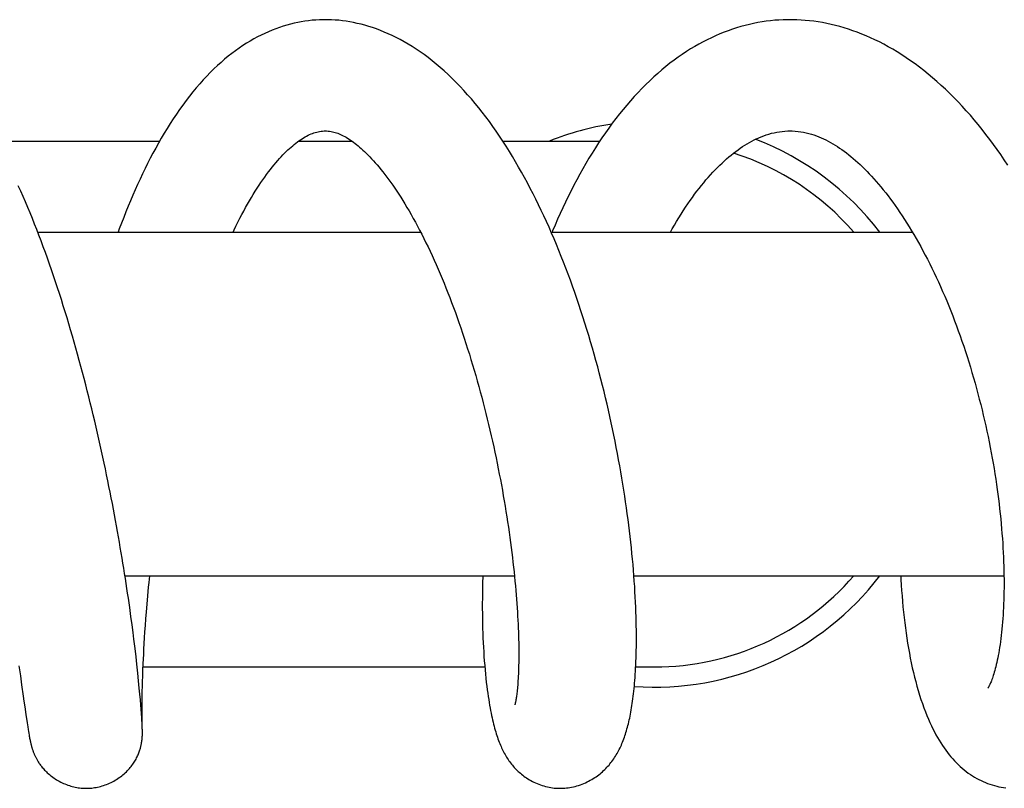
# Model space of a CAD drawing. Header units: millimetres. Extents: x 198 to 322, y 60 to 268.
# Tile 64 of 110: x 302.38 to 307.24, y 100.94 to 104.74. Entities that reach past the tile are written whole.
import ezdxf

# ---------------------------------------------------------------- set-up
doc = ezdxf.new("R2010")
doc.units = ezdxf.units.MM
doc.header["$LTSCALE"] = 30.734
doc.layers.get('0').update_dxf_attribs({"linetype": 'CONTINUOUS'})

msp = doc.modelspace()

# ---------------------------------------------------------------- linework, layer by layer
at = {"color": 7, "linetype": 'Continuous'}
for p, q in [((302.2624, 104.1384), (303.0711, 104.1384)), ((303.758, 104.1384), (304.0211, 104.1384)), ((304.7664, 104.1384), (305.246, 104.1384)), ((302.4686, 103.6884), (304.3604, 103.6884)), ((305.0053, 103.6884), (306.7902, 103.6884)), ((302.8999, 101.9884), (304.8239, 101.9884)), ((303.0187, 101.9559), (303.0219, 101.9884)), ((305.4144, 101.9884), (307.2426, 101.9884)), ((302.9233, 101.8322), (302.9165, 101.8789)), ((302.9294, 101.788), (302.9233, 101.8322)), ((303.0059, 101.8115), (303.009, 101.8493)), ((302.935, 101.7471), (302.9294, 101.788)), ((303.0008, 101.743), (303.0032, 101.7762)), ((303.0032, 101.7762), (303.0059, 101.8115)), ((302.9399, 101.7095), (302.935, 101.7471)), ((302.9986, 101.7117), (303.0008, 101.743)), ((302.9442, 101.6752), (302.9399, 101.7095)), ((302.9498, 101.629), (302.9442, 101.6752)), ((302.995, 101.6538), (302.9967, 101.682)), ((302.9967, 101.682), (302.9986, 101.7117)), ((302.9546, 101.5883), (302.9498, 101.629)), ((302.9922, 101.6018), (302.9935, 101.6271)), ((302.9935, 101.6271), (302.995, 101.6538)), ((302.9587, 101.5517), (302.9546, 101.5883)), ((302.99, 101.5549), (302.991, 101.5777)), ((302.991, 101.5777), (302.9922, 101.6018)), ((302.3755, 101.5447), (302.3829, 101.4947)), ((302.9634, 101.508), (302.9587, 101.5517)), ((302.9886, 101.5229), (302.99, 101.5549)), ((302.9892, 101.5384), (304.6776, 101.5384)), ((305.4231, 101.5384), (305.5164, 101.5384)), ((302.3829, 101.4947), (302.3893, 101.4507)), ((302.9673, 101.469), (302.9634, 101.508)), ((302.9866, 101.4662), (302.9875, 101.4933)), ((302.9875, 101.4933), (302.9886, 101.5229)), ((302.3893, 101.4507), (302.3974, 101.3943)), ((302.9707, 101.4343), (302.9673, 101.469)), ((302.9735, 101.4033), (302.9707, 101.4343)), ((302.9854, 101.4185), (302.9859, 101.4412)), ((302.9859, 101.4412), (302.9866, 101.4662)), ((302.3974, 101.3943), (302.4009, 101.3699)), ((302.9759, 101.3757), (302.9735, 101.4033)), ((302.9845, 101.3678), (302.9848, 101.3913)), ((302.9848, 101.3913), (302.9854, 101.4185)), ((302.4009, 101.3699), (302.4051, 101.3405)), ((302.4051, 101.3405), (302.4105, 101.3027)), ((302.9779, 101.3513), (302.9759, 101.3757)), ((302.9796, 101.3299), (302.9779, 101.3513)), ((302.9812, 101.3068), (302.9796, 101.3299)), ((302.9841, 101.3212), (302.9842, 101.3427)), ((302.9842, 101.3427), (302.9845, 101.3678)), ((302.4105, 101.3027), (302.4163, 101.2627)), ((302.9826, 101.2873), (302.9812, 101.3068)), ((302.9834, 101.2739), (302.9825, 101.2886)), ((302.9841, 101.3027), (302.9841, 101.3212)), ((302.9842, 101.2868), (302.9841, 101.3027)), ((302.9843, 101.2732), (302.9842, 101.2868)), ((302.4163, 101.2627), (302.4193, 101.2426)), ((302.4193, 101.2426), (302.4215, 101.2287)), ((302.9841, 101.2619), (302.9834, 101.274)), ((302.9847, 101.2501), (302.9841, 101.2623)), ((302.9847, 101.2507), (302.9843, 101.2732)), ((302.9853, 101.2379), (302.9847, 101.2509)), ((302.9855, 101.232), (302.9853, 101.2383)), ((302.4215, 101.2287), (302.423, 101.2191)), ((302.423, 101.2191), (302.4245, 101.2103)), ((302.4245, 101.2103), (302.4259, 101.2019)), ((302.4259, 101.2019), (302.4269, 101.1966)), ((302.4269, 101.1966), (302.4278, 101.1915)), ((302.4278, 101.1915), (302.4288, 101.1864)), ((302.4288, 101.1864), (302.4297, 101.1814)), ((302.9857, 101.2276), (302.9855, 101.2322)), ((302.9858, 101.2239), (302.9857, 101.2278)), ((302.9857, 101.2004), (302.9858, 101.2027)), ((302.9859, 101.2213), (302.9858, 101.2243)), ((302.9858, 101.2027), (302.9859, 101.2048)), ((302.9859, 101.2192), (302.9859, 101.2216)), ((302.9859, 101.2171), (302.9859, 101.22)), ((302.986, 101.2154), (302.9859, 101.2182)), ((302.9859, 101.2087), (302.986, 101.2104)), ((302.9859, 101.2068), (302.9859, 101.2087)), ((302.9859, 101.2048), (302.9859, 101.2068)), ((302.986, 101.2134), (302.986, 101.2154)), ((302.986, 101.212), (302.986, 101.2134)), ((302.986, 101.2104), (302.986, 101.212)), ((302.4297, 101.1814), (302.4307, 101.1765)), ((302.4307, 101.1765), (302.4318, 101.1717))]:
    msp.add_line(p, q, dxfattribs=at)
for points in [[(303.8896, 104.7384), (303.8783, 104.7383), (303.8604, 104.7378), (303.8426, 104.7368), (303.8247, 104.7353), (303.8069, 104.7333), (303.789, 104.7309), (303.7711, 104.728), (303.7532, 104.7245), (303.7353, 104.7206), (303.7173, 104.7162), (303.6994, 104.7113), (303.6814, 104.7059), (303.6634, 104.7), (303.6453, 104.6935), (303.6273, 104.6865), (303.6092, 104.679), (303.5911, 104.6709), (303.573, 104.6622), (303.5548, 104.653), (303.5367, 104.6431), (303.5185, 104.6327), (303.5003, 104.6217), (303.4822, 104.6101), (303.4641, 104.5979), (303.4461, 104.585), (303.4281, 104.5716), (303.4102, 104.5576), (303.3923, 104.5429), (303.3745, 104.5275), (303.3567, 104.5115), (303.339, 104.4948), (303.3214, 104.4775), (303.3038, 104.4594), (303.2863, 104.4407), (303.269, 104.4213), (303.2518, 104.4014), (303.2349, 104.3809), (303.2181, 104.3599), (303.2017, 104.3385), (303.1854, 104.3165), (303.1694, 104.2942), (303.1537, 104.2714), (303.1383, 104.2483), (303.1231, 104.2249), (303.1082, 104.2011), (303.0937, 104.1771), (303.0793, 104.1528), (303.0653, 104.1282), (303.0516, 104.1035), (303.0381, 104.0785), (303.0249, 104.0533), (303.0119, 104.0279), (302.9992, 104.0023), (302.9868, 103.9765), (302.9745, 103.9504), (302.9624, 103.9242), (302.9505, 103.8976), (302.9388, 103.8707), (302.9273, 103.8436), (302.9158, 103.8161), (302.9046, 103.7884), (302.8935, 103.7605), (302.8826, 103.7323), (302.8719, 103.704), (302.8662, 103.6884)], [(304.3974, 104.5509), (304.3775, 104.5657), (304.3576, 104.5798), (304.3377, 104.5932), (304.318, 104.6059), (304.2982, 104.618), (304.2786, 104.6294), (304.259, 104.6402), (304.2394, 104.6503), (304.2199, 104.6599), (304.2004, 104.6689), (304.181, 104.6773), (304.1617, 104.6851), (304.1424, 104.6924), (304.1233, 104.699), (304.1043, 104.7052), (304.0853, 104.7107), (304.0665, 104.7158), (304.0477, 104.7203), (304.0291, 104.7243), (304.0106, 104.7278), (303.9921, 104.7307), (303.9738, 104.7332), (303.9556, 104.7352), (303.9375, 104.7367), (303.9194, 104.7377), (303.9015, 104.7383), (303.8896, 104.7384)], [(306.1851, 104.7384), (306.1729, 104.7383), (306.1519, 104.7378), (306.1309, 104.7367), (306.11, 104.7352), (306.0891, 104.7331), (306.0682, 104.7305), (306.0473, 104.7274), (306.0264, 104.7238), (306.0055, 104.7197), (305.9846, 104.715), (305.9637, 104.7099), (305.9428, 104.7042), (305.9219, 104.698), (305.9011, 104.6912), (305.8803, 104.6839), (305.8595, 104.6761), (305.8388, 104.6678), (305.8181, 104.6589), (305.7974, 104.6494), (305.7767, 104.6394), (305.7561, 104.6289), (305.7355, 104.6177), (305.7149, 104.6059), (305.6943, 104.5936), (305.6737, 104.5806), (305.6532, 104.567), (305.6328, 104.5528), (305.6125, 104.5381), (305.5922, 104.5227), (305.572, 104.5067), (305.5519, 104.4901), (305.5319, 104.4729), (305.5121, 104.4551), (305.4924, 104.4368), (305.473, 104.418), (305.4537, 104.3987), (305.4347, 104.3789), (305.4159, 104.3586), (305.3974, 104.3378), (305.379, 104.3165), (305.3608, 104.2947), (305.3429, 104.2724), (305.3251, 104.2497), (305.3076, 104.2265), (305.2903, 104.2028), (305.2733, 104.1787), (305.2565, 104.1543), (305.24, 104.1295), (305.2238, 104.1043), (305.2079, 104.0789), (305.1922, 104.0531), (305.1769, 104.0271), (305.1618, 104.0008), (305.1469, 103.9742), (305.1323, 103.9473), (305.118, 103.9201), (305.1039, 103.8927), (305.0901, 103.8649), (305.0765, 103.837), (305.0632, 103.8088), (305.0501, 103.7804), (305.0373, 103.7518), (305.0248, 103.723), (305.0125, 103.6941), (305.0102, 103.6884)], [(307.2611, 104.0193), (307.2439, 104.0454), (307.2264, 104.0712), (307.2086, 104.0967), (307.1906, 104.1219), (307.1722, 104.1468), (307.1536, 104.1714), (307.1347, 104.1956), (307.1155, 104.2194), (307.0961, 104.2428), (307.0765, 104.2659), (307.0565, 104.2884), (307.0364, 104.3106), (307.016, 104.3323), (306.9955, 104.3535), (306.9747, 104.3741), (306.9538, 104.3943), (306.9327, 104.4138), (306.9115, 104.4329), (306.8902, 104.4514), (306.8687, 104.4693), (306.847, 104.4867), (306.8253, 104.5035), (306.8035, 104.5197), (306.7815, 104.5354), (306.7595, 104.5505), (306.7374, 104.5649), (306.7152, 104.5788), (306.6931, 104.5921), (306.671, 104.6047), (306.6489, 104.6167), (306.6269, 104.6281), (306.6049, 104.6389), (306.5831, 104.649), (306.5613, 104.6586), (306.5396, 104.6675), (306.5179, 104.6759), (306.4963, 104.6838), (306.4746, 104.6911), (306.453, 104.6979), (306.4314, 104.7042), (306.4099, 104.7099), (306.3884, 104.715), (306.367, 104.7197), (306.3456, 104.7238), (306.3243, 104.7274), (306.3031, 104.7305), (306.2819, 104.7331), (306.2608, 104.7351), (306.2398, 104.7367), (306.2188, 104.7378), (306.1979, 104.7383), (306.1851, 104.7384)], [(305.0503, 100.9384), (305.0558, 100.9385), (305.064, 100.9388), (305.0723, 100.9393), (305.0807, 100.9401), (305.0893, 100.9411), (305.0978, 100.9424), (305.1065, 100.944), (305.1151, 100.9459), (305.1238, 100.948), (305.1325, 100.9504), (305.1411, 100.953), (305.1496, 100.9559), (305.1581, 100.9591), (305.1665, 100.9625), (305.1747, 100.966), (305.1828, 100.9698), (305.1907, 100.9738), (305.1984, 100.978), (305.206, 100.9822), (305.2133, 100.9867), (305.2204, 100.9912), (305.2273, 100.9959), (305.234, 101.0007), (305.2405, 101.0056), (305.2468, 101.0105), (305.2529, 101.0156), (305.2588, 101.0207), (305.2646, 101.026), (305.2702, 101.0313), (305.2756, 101.0367), (305.2809, 101.0423), (305.2861, 101.0479), (305.2912, 101.0537), (305.2961, 101.0596), (305.3009, 101.0656), (305.3056, 101.0717), (305.3102, 101.0779), (305.3146, 101.0842), (305.3189, 101.0906), (305.3231, 101.0971), (305.3271, 101.1037), (305.3311, 101.1104), (305.3349, 101.1172), (305.3385, 101.124), (305.3421, 101.131), (305.3456, 101.138), (305.3489, 101.1452), (305.3522, 101.1525), (305.3553, 101.1599), (305.3584, 101.1674), (305.3614, 101.175), (305.3643, 101.1827), (305.3671, 101.1906), (305.3699, 101.1986), (305.3725, 101.2067), (305.3751, 101.2149), (305.3776, 101.2232), (305.38, 101.2317), (305.3824, 101.2403), (305.3847, 101.2491), (305.3869, 101.258), (305.3891, 101.2671), (305.3912, 101.2764), (305.3933, 101.2859), (305.3953, 101.2956), (305.3972, 101.3054), (305.3991, 101.3156), (305.4009, 101.3259), (305.4027, 101.3365), (305.4044, 101.3473), (305.4061, 101.3584), (305.4078, 101.3697), (305.4093, 101.3814), (305.4109, 101.3933), (305.4123, 101.4056), (305.4137, 101.4181), (305.4151, 101.4311), (305.4164, 101.4444), (305.4176, 101.458), (305.4188, 101.4721), (305.4199, 101.4866), (305.4209, 101.5015), (305.4219, 101.5168), (305.4228, 101.5327), (305.4236, 101.5489), (305.4243, 101.5657), (305.425, 101.583), (305.4255, 101.6008), (305.4259, 101.6191), (305.4263, 101.6381), (305.4265, 101.6575), (305.4266, 101.6776), (305.4266, 101.6983), (305.4264, 101.7195), (305.4261, 101.7414), (305.4257, 101.7638), (305.4251, 101.7868), (305.4243, 101.8104), (305.4234, 101.8346), (305.4223, 101.8594), (305.421, 101.8847), (305.4196, 101.9104), (305.418, 101.9366), (305.4162, 101.9632), (305.4142, 101.99), (305.4121, 102.0171), (305.4098, 102.0444), (305.4073, 102.0718), (305.4047, 102.0993), (305.4019, 102.1269), (305.399, 102.1547), (305.3958, 102.1826), (305.3925, 102.2107), (305.3891, 102.239), (305.3854, 102.2674), (305.3816, 102.2961), (305.3776, 102.325), (305.3734, 102.3541), (305.3691, 102.3834), (305.3645, 102.4128), (305.3598, 102.4425), (305.3548, 102.4723), (305.3497, 102.5023), (305.3444, 102.5325), (305.3389, 102.5627), (305.3333, 102.5931), (305.3274, 102.6236), (305.3214, 102.6541), (305.3152, 102.6847), (305.3088, 102.7153), (305.3023, 102.746), (305.2955, 102.7767), (305.2886, 102.8074), (305.2815, 102.8382), (305.2743, 102.8689), (305.2668, 102.8997), (305.2592, 102.9304), (305.2514, 102.9612), (305.2434, 102.992), (305.2352, 103.0227), (305.2268, 103.0535), (305.2182, 103.0843), (305.2094, 103.1151), (305.2005, 103.1458), (305.1913, 103.1766), (305.182, 103.2073), (305.1724, 103.238), (305.1627, 103.2686), (305.1528, 103.2992), (305.1427, 103.3296), (305.1324, 103.36), (305.1219, 103.3903), (305.1112, 103.4204), (305.1004, 103.4504), (305.0894, 103.4802), (305.0782, 103.5098), (305.0668, 103.5392), (305.0553, 103.5684), (305.0436, 103.5975), (305.0317, 103.6264), (305.0197, 103.6551), (305.0074, 103.6836), (304.9949, 103.712), (304.9823, 103.7401), (304.9694, 103.7681), (304.9564, 103.7958), (304.9432, 103.8233), (304.9298, 103.8506), (304.9162, 103.8776), (304.9024, 103.9045), (304.8884, 103.9312), (304.8741, 103.9576), (304.8596, 103.984), (304.8448, 104.0101), (304.8297, 104.0361), (304.8144, 104.0619), (304.7988, 104.0875), (304.7829, 104.1129), (304.7667, 104.1379), (304.7504, 104.1626), (304.7338, 104.187), (304.717, 104.2109), (304.7, 104.2345), (304.6828, 104.2576), (304.6653, 104.2804), (304.6476, 104.3027), (304.6297, 104.3247), (304.6114, 104.3463), (304.5929, 104.3675), (304.5742, 104.3883), (304.5551, 104.4087), (304.5358, 104.4286), (304.5164, 104.4479), (304.4967, 104.4667), (304.477, 104.4848), (304.4572, 104.5023), (304.4373, 104.5192), (304.4174, 104.5354), (304.3974, 104.5509)], [(303.4338, 103.6884), (303.4388, 103.6988), (303.4483, 103.7184), (303.4578, 103.7376), (303.4674, 103.7564), (303.4769, 103.7747), (303.4864, 103.7925), (303.4959, 103.8098), (303.5054, 103.8267), (303.5149, 103.8432), (303.5243, 103.8593), (303.5337, 103.8749), (303.5432, 103.8901), (303.5526, 103.905), (303.5621, 103.9195), (303.5715, 103.9336), (303.5809, 103.9473), (303.5903, 103.9605), (303.5996, 103.9734), (303.6089, 103.9859), (303.6182, 103.9979), (303.6273, 104.0095), (303.6364, 104.0207), (303.6454, 104.0314), (303.6542, 104.0417), (303.663, 104.0515), (303.6716, 104.0609), (303.6801, 104.0699), (303.6884, 104.0784), (303.6966, 104.0865), (303.7047, 104.0942), (303.7126, 104.1016), (303.7205, 104.1086), (303.7284, 104.1154), (303.7362, 104.1218), (303.744, 104.128), (303.7517, 104.1339), (303.7594, 104.1395), (303.7671, 104.1448), (303.7747, 104.1498), (303.7823, 104.1545), (303.7898, 104.1589), (303.7972, 104.1629), (303.8046, 104.1667), (303.8119, 104.1702), (303.819, 104.1733), (303.8262, 104.1762), (303.8332, 104.1787), (303.8402, 104.1809), (303.8472, 104.1829), (303.8542, 104.1846), (303.8612, 104.186), (303.8684, 104.187), (303.8757, 104.1878), (303.8833, 104.1883), (303.8897, 104.1884)], [(303.8896, 104.1884), (303.8961, 104.1883), (303.9037, 104.1878), (303.911, 104.187), (303.918, 104.186), (303.9248, 104.1847), (303.9315, 104.1831), (303.9382, 104.1813), (303.9448, 104.1792), (303.9514, 104.1769), (303.958, 104.1743), (303.9648, 104.1714), (303.9716, 104.1683), (303.9785, 104.1648), (303.9856, 104.161), (303.9927, 104.157), (303.9998, 104.1527), (304.0071, 104.148), (304.0144, 104.1431), (304.0217, 104.138), (304.0291, 104.1326), (304.0365, 104.1269), (304.044, 104.121), (304.0516, 104.1148), (304.0593, 104.1082), (304.0671, 104.1013), (304.0752, 104.094), (304.0834, 104.0863), (304.0918, 104.0781), (304.1004, 104.0695), (304.1092, 104.0605), (304.1181, 104.0511), (304.1272, 104.0412), (304.1363, 104.0309), (304.1456, 104.0202), (304.1549, 104.0091), (304.1644, 103.9976), (304.1739, 103.9857), (304.1836, 103.9733), (304.1933, 103.9605), (304.2031, 103.9474), (304.2129, 103.9338), (304.2227, 103.9199), (304.2325, 103.9056), (304.2424, 103.8909), (304.2523, 103.8758), (304.2623, 103.8603), (304.2725, 103.8441), (304.2827, 103.8275), (304.293, 103.8103), (304.3034, 103.7926), (304.3138, 103.7745), (304.3243, 103.7558), (304.3348, 103.7368), (304.3453, 103.7173), (304.3557, 103.6975), (304.3662, 103.6773), (304.3765, 103.6568), (304.3868, 103.636), (304.397, 103.6149), (304.4072, 103.5935), (304.4173, 103.5718), (304.4273, 103.5498), (304.4372, 103.5276), (304.447, 103.5051), (304.4568, 103.4824), (304.4665, 103.4593), (304.4761, 103.436), (304.4856, 103.4125), (304.495, 103.3887), (304.5044, 103.3646), (304.5137, 103.3403), (304.5229, 103.3157), (304.532, 103.2909), (304.541, 103.2658), (304.5499, 103.2406), (304.5587, 103.2151), (304.5674, 103.1894), (304.576, 103.1635), (304.5845, 103.1375), (304.5929, 103.1113), (304.6012, 103.085), (304.6093, 103.0586), (304.6173, 103.0321), (304.6251, 103.0056), (304.6329, 102.979), (304.6405, 102.9523), (304.6479, 102.9255), (304.6552, 102.8987), (304.6624, 102.8719), (304.6695, 102.8449), (304.6764, 102.8178), (304.6832, 102.7907), (304.6899, 102.7635), (304.6965, 102.7363), (304.7029, 102.709), (304.7092, 102.6817), (304.7154, 102.6544), (304.7214, 102.6271), (304.7273, 102.5999), (304.733, 102.5727), (304.7386, 102.5456), (304.744, 102.5186), (304.7493, 102.4917), (304.7544, 102.4649), (304.7594, 102.4382), (304.7642, 102.4117), (304.7689, 102.3852), (304.7734, 102.3589), (304.7778, 102.3328), (304.7821, 102.3067), (304.7862, 102.2809), (304.7901, 102.2552), (304.7939, 102.2296), (304.7976, 102.2042), (304.8011, 102.179), (304.8045, 102.1539), (304.8078, 102.1291), (304.8109, 102.1044), (304.8138, 102.08), (304.8167, 102.0558), (304.8193, 102.0319), (304.8219, 102.0083), (304.8243, 101.9849), (304.8265, 101.9618), (304.8287, 101.9391), (304.8307, 101.9166), (304.8325, 101.8945), (304.8342, 101.8728), (304.8358, 101.8514), (304.8373, 101.8303), (304.8386, 101.8097), (304.8398, 101.7893), (304.8409, 101.7694), (304.8418, 101.7498), (304.8426, 101.7305), (304.8434, 101.7116), (304.844, 101.6931), (304.8445, 101.675), (304.8449, 101.6572), (304.8451, 101.6399), (304.8453, 101.6231), (304.8454, 101.6066), (304.8454, 101.5906), (304.8452, 101.5751), (304.845, 101.56), (304.8447, 101.5454), (304.8444, 101.5314), (304.8439, 101.5179), (304.8434, 101.5049), (304.8428, 101.4925), (304.8422, 101.4807), (304.8415, 101.4695), (304.8408, 101.459), (304.84, 101.449), (304.8392, 101.4397), (304.8384, 101.4311), (304.8376, 101.423), (304.8368, 101.4155), (304.836, 101.4086), (304.8352, 101.4021), (304.8344, 101.3961), (304.8337, 101.3906), (304.8329, 101.3854), (304.8321, 101.3807), (304.8314, 101.3764), (304.8307, 101.3725), (304.8301, 101.369), (304.8294, 101.3658), (304.8289, 101.3629), (304.8283, 101.3604), (304.8278, 101.3581), (304.8273, 101.3562), (304.8269, 101.3545), (304.8266, 101.3531), (304.8263, 101.352), (304.826, 101.3511), (304.8259, 101.3508)], [(305.5949, 103.6884), (305.6036, 103.7038), (305.6144, 103.7226), (305.6253, 103.741), (305.6362, 103.7591), (305.6473, 103.7768), (305.6584, 103.7942), (305.6695, 103.8111), (305.6807, 103.8277), (305.6919, 103.8439), (305.7031, 103.8597), (305.7143, 103.8751), (305.7255, 103.89), (305.7367, 103.9046), (305.7479, 103.9187), (305.7591, 103.9325), (305.7704, 103.9459), (305.7816, 103.9589), (305.7929, 103.9716), (305.8042, 103.9839), (305.8155, 103.9959), (305.8269, 104.0075), (305.8383, 104.0188), (305.8496, 104.0297), (305.861, 104.0401), (305.8723, 104.0503), (305.8836, 104.06), (305.8949, 104.0694), (305.9061, 104.0784), (305.9174, 104.0871), (305.9286, 104.0953), (305.9398, 104.1033), (305.951, 104.1108), (305.9622, 104.118), (305.9734, 104.1249), (305.9846, 104.1315), (305.9961, 104.1378), (306.0076, 104.1438), (306.0194, 104.1495), (306.0313, 104.1549), (306.0435, 104.16), (306.0557, 104.1647), (306.0682, 104.169), (306.0808, 104.173), (306.0936, 104.1766), (306.1065, 104.1797), (306.1197, 104.1824), (306.133, 104.1846), (306.1465, 104.1863), (306.1603, 104.1876), (306.1744, 104.1883), (306.1852, 104.1884)], [(306.1851, 104.1884), (306.1966, 104.1882), (306.211, 104.1875), (306.2251, 104.1862), (306.2388, 104.1844), (306.2522, 104.1821), (306.2654, 104.1794), (306.2783, 104.1762), (306.291, 104.1727), (306.3035, 104.1687), (306.3158, 104.1644), (306.3279, 104.1598), (306.3398, 104.1548), (306.3515, 104.1495), (306.3631, 104.1439), (306.3745, 104.138), (306.3857, 104.1318), (306.397, 104.1253), (306.4081, 104.1186), (306.4193, 104.1115), (306.4305, 104.104), (306.4417, 104.0963), (306.4529, 104.0882), (306.4641, 104.0797), (306.4753, 104.071), (306.4866, 104.0619), (306.4979, 104.0524), (306.5092, 104.0426), (306.5206, 104.0324), (306.5319, 104.0219), (306.5433, 104.0111), (306.5546, 103.9999), (306.5659, 103.9885), (306.5772, 103.9767), (306.5885, 103.9645), (306.6, 103.9519), (306.6115, 103.9388), (306.6231, 103.9253), (306.6348, 103.9114), (306.6465, 103.8971), (306.6582, 103.8823), (306.6699, 103.8672), (306.6817, 103.8517), (306.6934, 103.8357), (306.7051, 103.8194), (306.7168, 103.8028), (306.7285, 103.7857), (306.7401, 103.7683), (306.7517, 103.7506), (306.7633, 103.7324), (306.7748, 103.714), (306.7862, 103.6952), (306.7976, 103.676), (306.8089, 103.6565), (306.8202, 103.6367), (306.8314, 103.6165), (306.8425, 103.5959), (306.8536, 103.575), (306.8647, 103.5537), (306.8756, 103.532), (306.8866, 103.51), (306.8974, 103.4876), (306.9081, 103.4649), (306.9188, 103.4419), (306.9293, 103.4186), (306.9396, 103.3952), (306.9498, 103.3715), (306.9598, 103.3477), (306.9697, 103.3237), (306.9795, 103.2994), (306.9891, 103.275), (306.9985, 103.2504), (307.0078, 103.2255), (307.017, 103.2005), (307.026, 103.1752), (307.0348, 103.1498), (307.0435, 103.1242), (307.0521, 103.0985), (307.0604, 103.0727), (307.0686, 103.0467), (307.0766, 103.0206), (307.0844, 102.9945), (307.0921, 102.9683), (307.0996, 102.942), (307.1068, 102.9157), (307.1139, 102.8893), (307.1208, 102.8629), (307.1275, 102.8364), (307.1341, 102.8099), (307.1404, 102.7834), (307.1466, 102.7568), (307.1525, 102.7303), (307.1583, 102.7037), (307.1639, 102.6771), (307.1693, 102.6506), (307.1745, 102.6241), (307.1795, 102.5977), (307.1844, 102.5714), (307.189, 102.5451), (307.1934, 102.5189), (307.1976, 102.4929), (307.2017, 102.467), (307.2055, 102.4412), (307.2091, 102.4156), (307.2123, 102.392)], [(302.9165, 101.8789), (302.913, 101.9028), (302.9094, 101.927), (302.9057, 101.9514), (302.9019, 101.976), (302.898, 102.0009), (302.8939, 102.026), (302.8898, 102.0514), (302.8856, 102.077), (302.8813, 102.1029), (302.8768, 102.129), (302.8723, 102.1554), (302.8676, 102.182), (302.8629, 102.2088), (302.858, 102.2358), (302.853, 102.263), (302.8479, 102.2905), (302.8427, 102.3181), (302.8374, 102.3459), (302.8319, 102.374), (302.8264, 102.4022), (302.8207, 102.4307), (302.8149, 102.4594), (302.8089, 102.4883), (302.8028, 102.5174), (302.7967, 102.5466), (302.7904, 102.576), (302.7839, 102.6055), (302.7774, 102.6351), (302.7707, 102.6648), (302.764, 102.6946), (302.7571, 102.7244), (302.7501, 102.7543), (302.743, 102.7842), (302.7358, 102.8141), (302.7285, 102.844), (302.721, 102.874), (302.7135, 102.9039), (302.7058, 102.9339), (302.6981, 102.9639), (302.6902, 102.9939), (302.6822, 103.024), (302.674, 103.054), (302.6657, 103.0841), (302.6573, 103.1143), (302.6488, 103.1444), (302.6401, 103.1746), (302.6313, 103.2047), (302.6224, 103.2348), (302.6134, 103.2648), (302.6042, 103.2947), (302.595, 103.3245), (302.5856, 103.3543), (302.5761, 103.3839), (302.5665, 103.4134), (302.5568, 103.4428), (302.5469, 103.4721), (302.537, 103.5012), (302.5269, 103.5301), (302.5167, 103.5589), (302.5064, 103.5875), (302.496, 103.616), (302.4855, 103.6443), (302.4748, 103.6724), (302.464, 103.7004), (302.4531, 103.7281), (302.4421, 103.7557), (302.4309, 103.7832), (302.4196, 103.8104), (302.4081, 103.8375), (302.3965, 103.8643), (302.3847, 103.891), (302.3728, 103.9175)], [(307.2123, 102.392), (307.2153, 102.3692), (307.2183, 102.3443), (307.2212, 102.3196), (307.2239, 102.2949), (307.2264, 102.2703), (307.2287, 102.2459), (307.2309, 102.2217), (307.2328, 102.1976), (307.2346, 102.1738), (307.2362, 102.1502), (307.2377, 102.1268), (307.2389, 102.1037), (307.24, 102.0808), (307.2409, 102.0583), (307.2416, 102.036), (307.2422, 102.0141), (307.2426, 101.9926), (307.2428, 101.9713), (307.2429, 101.9504), (307.2428, 101.9299), (307.2426, 101.9096), (307.2422, 101.8897), (307.2417, 101.8701), (307.241, 101.8509), (307.2402, 101.832), (307.2393, 101.8134), (307.2382, 101.7951), (307.237, 101.7773), (307.2356, 101.7598), (307.2342, 101.7426), (307.2326, 101.7259), (307.2309, 101.7096), (307.2291, 101.6937), (307.2272, 101.6783), (307.2253, 101.6633), (307.2232, 101.6487), (307.2211, 101.6347), (307.2189, 101.6211), (307.2166, 101.6079), (307.2143, 101.5953), (307.2119, 101.5832), (307.2095, 101.5716), (307.2071, 101.5604), (307.2046, 101.5498), (307.2021, 101.5396), (307.1997, 101.53), (307.1972, 101.5209), (307.1947, 101.5122), (307.1923, 101.5041), (307.1899, 101.4964), (307.1876, 101.4893), (307.1853, 101.4826), (307.183, 101.4764), (307.1809, 101.4706), (307.1788, 101.4654), (307.1768, 101.4605), (307.1749, 101.4561), (307.1731, 101.4521), (307.1715, 101.4486), (307.1699, 101.4454), (307.1685, 101.4427), (307.1673, 101.4403), (307.1662, 101.4383), (307.1652, 101.4367), (307.1644, 101.4354), (307.1638, 101.4344), (307.1635, 101.4339)], [(304.6674, 101.9884), (304.6672, 101.9832), (304.6665, 101.9565), (304.666, 101.93), (304.6656, 101.9039), (304.6654, 101.8779), (304.6653, 101.8523), (304.6653, 101.827), (304.6655, 101.8019), (304.6658, 101.7772), (304.6663, 101.7528), (304.6669, 101.7287), (304.6677, 101.705), (304.6686, 101.6816), (304.6696, 101.6585), (304.6708, 101.6357), (304.6721, 101.613), (304.6735, 101.5905), (304.6751, 101.5682), (304.6769, 101.546), (304.6788, 101.5242), (304.6808, 101.5029), (304.6829, 101.4823), (304.6851, 101.4624), (304.6874, 101.4434), (304.6897, 101.4253), (304.692, 101.4081), (304.6943, 101.392), (304.6967, 101.3768), (304.699, 101.3624), (304.7014, 101.3487), (304.7037, 101.3355), (304.7061, 101.3229), (304.7085, 101.3107), (304.7109, 101.2989), (304.7134, 101.2876), (304.7159, 101.2766), (304.7184, 101.266), (304.7209, 101.2557), (304.7235, 101.2457), (304.7261, 101.236), (304.7288, 101.2266), (304.7314, 101.2174), (304.7342, 101.2085), (304.7369, 101.1998), (304.7397, 101.1914), (304.7426, 101.1832), (304.7455, 101.1752), (304.7484, 101.1674), (304.7514, 101.1598), (304.7545, 101.1524), (304.7576, 101.1451), (304.7608, 101.1381), (304.764, 101.1313), (304.7672, 101.1246), (304.7705, 101.1181), (304.774, 101.1117), (304.7775, 101.1054), (304.7811, 101.0991), (304.7848, 101.093), (304.7886, 101.087), (304.7925, 101.081), (304.7965, 101.0751), (304.8007, 101.0694), (304.805, 101.0637), (304.8093, 101.0581), (304.8138, 101.0526), (304.8184, 101.0473), (304.823, 101.0421), (304.8277, 101.037), (304.8326, 101.032), (304.8375, 101.0271), (304.8426, 101.0223), (304.8479, 101.0175), (304.8534, 101.0127), (304.859, 101.008), (304.8649, 101.0034), (304.8711, 100.9988), (304.8774, 100.9942), (304.8841, 100.9897), (304.8909, 100.9853), (304.898, 100.981), (304.9053, 100.9769), (304.9128, 100.9728), (304.9204, 100.969), (304.9283, 100.9653), (304.9363, 100.9618), (304.9445, 100.9585), (304.9528, 100.9555), (304.9611, 100.9526), (304.9696, 100.9501), (304.9781, 100.9477), (304.9866, 100.9457), (304.9951, 100.9439), (305.0036, 100.9423), (305.0121, 100.941), (305.0205, 100.94), (305.0288, 100.9393), (305.037, 100.9387), (305.0451, 100.9385), (305.0503, 100.9384)], [(306.7327, 101.9884), (306.7336, 101.971), (306.7351, 101.9435), (306.7368, 101.9163), (306.7388, 101.8893), (306.741, 101.8624), (306.7434, 101.8357), (306.746, 101.8092), (306.7489, 101.783), (306.752, 101.7569), (306.7553, 101.7312), (306.7588, 101.7057), (306.7625, 101.6804), (306.7665, 101.6555), (306.7707, 101.6308), (306.7751, 101.6064), (306.7798, 101.5823), (306.7846, 101.5584), (306.7897, 101.5349), (306.7951, 101.5117), (306.8007, 101.4887), (306.8065, 101.466), (306.8126, 101.4436), (306.819, 101.4215), (306.8256, 101.3997), (306.8325, 101.3782), (306.8396, 101.3572), (306.8469, 101.3368), (306.8543, 101.3172), (306.8617, 101.2985), (306.8692, 101.2807), (306.8766, 101.2638), (306.8841, 101.2477), (306.8916, 101.2323), (306.8991, 101.2175), (306.9067, 101.2032), (306.9144, 101.1894), (306.9222, 101.1761), (306.9301, 101.1632), (306.9382, 101.1507), (306.9464, 101.1386), (306.9547, 101.1269), (306.9631, 101.1156), (306.9718, 101.1046), (306.9805, 101.094), (306.9894, 101.0838), (306.9985, 101.0738), (307.0077, 101.0643), (307.0171, 101.0551), (307.0266, 101.0462), (307.0363, 101.0376), (307.0462, 101.0294), (307.0562, 101.0216), (307.0663, 101.014), (307.0765, 101.0069), (307.0869, 101.0001), (307.0973, 100.9936), (307.1079, 100.9876), (307.1185, 100.9819), (307.1292, 100.9765), (307.14, 100.9715), (307.1509, 100.9668), (307.1619, 100.9625), (307.173, 100.9585), (307.1841, 100.9549), (307.1953, 100.9516), (307.2065, 100.9487), (307.2176, 100.9462), (307.2288, 100.944), (307.2399, 100.9422), (307.251, 100.9408)], [(303.009, 101.8493), (303.0125, 101.8897), (303.0144, 101.911), (303.0165, 101.933), (303.0187, 101.9559)], [(302.7089, 100.9385), (302.7137, 100.9385), (302.7209, 100.9387), (302.7281, 100.9392), (302.7353, 100.9398), (302.7427, 100.9407), (302.75, 100.9417), (302.7574, 100.943), (302.7648, 100.9445), (302.7722, 100.9462), (302.7797, 100.9481), (302.7871, 100.9502), (302.7945, 100.9525), (302.8018, 100.9551), (302.8092, 100.9578), (302.8164, 100.9608), (302.8237, 100.964), (302.8308, 100.9673), (302.8379, 100.9709), (302.8448, 100.9746), (302.8517, 100.9785), (302.8584, 100.9826), (302.865, 100.9869), (302.8715, 100.9913), (302.8778, 100.9959), (302.8839, 101.0006), (302.8899, 101.0054), (302.8957, 101.0104), (302.9014, 101.0154), (302.9068, 101.0206), (302.912, 101.0258), (302.9169, 101.031), (302.9217, 101.0363), (302.9261, 101.0416), (302.9304, 101.0468), (302.9344, 101.052), (302.9382, 101.0572), (302.9418, 101.0624), (302.9452, 101.0676), (302.9484, 101.0728), (302.9514, 101.078), (302.9543, 101.0832), (302.957, 101.0884), (302.9596, 101.0935), (302.9619, 101.0986), (302.9642, 101.1037), (302.9663, 101.1087), (302.9682, 101.1137), (302.97, 101.1186), (302.9717, 101.1234), (302.9732, 101.128), (302.9745, 101.1324), (302.9757, 101.1366), (302.9768, 101.1405), (302.9777, 101.1443), (302.9786, 101.1478), (302.9794, 101.1512), (302.9801, 101.1545), (302.9807, 101.1576), (302.9812, 101.1606), (302.9818, 101.1634), (302.9822, 101.1662), (302.9826, 101.1688), (302.983, 101.1714), (302.9834, 101.1738), (302.9837, 101.1762), (302.984, 101.1785), (302.9842, 101.1806), (302.9844, 101.1828), (302.9846, 101.1848), (302.9848, 101.1867), (302.985, 101.1886), (302.9851, 101.1904), (302.9852, 101.1921), (302.9853, 101.1937), (302.9854, 101.1951), (302.9855, 101.1965), (302.9856, 101.1979), (302.9857, 101.2004)], [(302.4318, 101.1717), (302.4323, 101.1692), (302.4328, 101.1668), (302.4334, 101.1643), (302.434, 101.1618), (302.4346, 101.1594), (302.4352, 101.1568), (302.4358, 101.1543), (302.4365, 101.1518), (302.4372, 101.1492), (302.4379, 101.1466), (302.4386, 101.1439), (302.4394, 101.1413), (302.4402, 101.1386), (302.441, 101.1358), (302.4419, 101.133), (302.4428, 101.1302), (302.4438, 101.1273), (302.4448, 101.1244), (302.4459, 101.1215), (302.447, 101.1185), (302.4481, 101.1156), (302.4493, 101.1126), (302.4505, 101.1097), (302.4517, 101.1067), (302.453, 101.1038), (302.4543, 101.1008), (302.4557, 101.0978), (302.4572, 101.0947), (302.4587, 101.0917), (302.4603, 101.0885), (302.4619, 101.0854), (302.4637, 101.0822), (302.4655, 101.0789), (302.4674, 101.0756), (302.4695, 101.0722), (302.4716, 101.0687), (302.474, 101.0651), (302.4765, 101.0614), (302.4791, 101.0576), (302.482, 101.0537), (302.485, 101.0497), (302.4881, 101.0457), (302.4915, 101.0415), (302.4951, 101.0373), (302.4988, 101.0331), (302.5028, 101.0288), (302.507, 101.0245), (302.5114, 101.0201), (302.5161, 101.0156), (302.5211, 101.0112), (302.5263, 101.0067), (302.5317, 101.0022), (302.5374, 100.9978), (302.5433, 100.9934), (302.5494, 100.9892), (302.5556, 100.985), (302.5621, 100.9809), (302.5687, 100.977), (302.5754, 100.9732), (302.5823, 100.9696), (302.5892, 100.9662), (302.5962, 100.963), (302.6033, 100.9599), (302.6105, 100.9571), (302.6177, 100.9544), (302.6249, 100.952), (302.6322, 100.9497), (302.6395, 100.9477), (302.6467, 100.9459), (302.654, 100.9442), (302.6613, 100.9428), (302.6686, 100.9416), (302.6758, 100.9406), (302.683, 100.9398), (302.6901, 100.9391), (302.6972, 100.9387), (302.7043, 100.9385), (302.7089, 100.9385)]]:
    msp.add_lwpolyline(points, dxfattribs=at)
for radius, start, end in [(1.4, 98.7031, 111.7794), (1.4, 37.3856, 69.1752), (1.3, 40.8325, 72.546), (1.4, 265.8951, 322.6144), (1.3, 270, 319.1657)]:
    msp.add_arc((305.5164, 102.8384), radius, start, end, dxfattribs=at)

doc.saveas('drawing.dxf')
